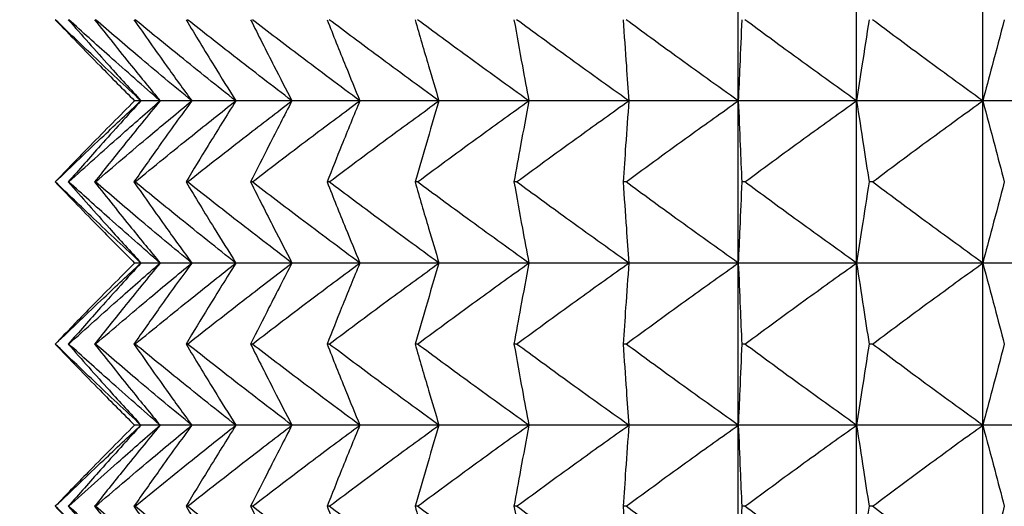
# Model space of a CAD drawing. Header units: millimetres. Extents: x 0 to 210, y 0 to 297.
# Tile 56 of 80: x 172.698 to 174.521, y 265.177 to 266.077. Entities that reach past the tile are written whole.
import ezdxf

# ---------------------------------------------------------------- set-up
doc = ezdxf.new("R2010")
doc.units = ezdxf.units.MM
doc.dimstyles.new('SLDDIMSTYLE0', dxfattribs={"dimtxt": 0.18, "dimasz": 1.016, "dimexe": 0, "dimexo": 0.0625, "dimgap": 0, "dimtad": 0, "dimtih": 1, "dimtoh": 1, "dimdec": 0, "dimrnd": 1e-09, "dimzin": 0, "dimdsep": 46, "dimtxsty": 'Standard', "dimblk1": 'DOT', "dimblk2": 'DOT', "dimsah": 1, "dimcen": 0.09, "dimadec": 0, "dimazin": 0, "dimtfac": 1.016, "dimtdec": 0, "dimtofl": 0, "dimtmove": 0, "dimatfit": 3, "dimldrblk": 'DOT', "dimfxl": 1, "dimfrac": 2, "dimtolj": 1, "dimtzin": 0, "dimarcsym": 0})

# ---------------------------------------------------------------- blocks, each defined once
blk = doc.blocks.new('_Dot')
at = {"color": 0, "linetype": 'ByBlock', "lineweight": -2}
blk.add_line((-0.5, 0), (-1, 0), dxfattribs=at)
at = {"color": 0, "linetype": 'ByBlock', "const_width": 0.5}
blk.add_lwpolyline([(-0.25, 0, 1), (0.25, 0, 1)], format="xyb", close=True, dxfattribs=at)

msp = doc.modelspace()

# ---------------------------------------------------------------- linework, layer by layer
at = {"color": 7, "linetype": 'Continuous', "lineweight": 25}
for p, q in [((174.028, 265.9273), (174.028, 266.2273)), ((174.2469, 265.9273), (174.2469, 266.2273)), ((174.4805, 265.9273), (174.4805, 266.2273)), ((172.9221, 265.9273), (172.9103, 265.9273)), ((172.9574, 265.9273), (172.9221, 265.9273)), ((173.0161, 265.9273), (172.9574, 265.9273)), ((173.0977, 265.9273), (173.0161, 265.9273)), ((173.2016, 265.9273), (173.0977, 265.9273)), ((173.3273, 265.9273), (173.2016, 265.9273)), ((173.4738, 265.9273), (173.3273, 265.9273)), ((173.6402, 265.9273), (173.4738, 265.9273)), ((173.8253, 265.9273), (173.6402, 265.9273)), ((174.028, 265.9273), (173.8253, 265.9273)), ((174.2469, 265.9273), (174.028, 265.9273)), ((174.028, 265.6273), (174.028, 265.9273)), ((174.4805, 265.9273), (174.2469, 265.9273)), ((174.2469, 265.6273), (174.2469, 265.9273)), ((174.7272, 265.9273), (174.4805, 265.9273)), ((174.4805, 265.6273), (174.4805, 265.9273)), ((172.7635, 265.7773), (172.7632, 265.7773)), ((172.7884, 265.7773), (172.7875, 265.7773)), ((172.8378, 265.7773), (172.8362, 265.7773)), ((172.9112, 265.7773), (172.909, 265.7773)), ((173.0083, 265.7773), (173.0055, 265.7773)), ((173.1283, 265.7773), (173.125, 265.7773)), ((173.2706, 265.7773), (173.2667, 265.7773)), ((173.434, 265.7773), (173.4296, 265.7773)), ((173.6176, 265.7773), (173.6127, 265.7773)), ((173.8201, 265.7773), (173.8147, 265.7773)), ((174.0402, 265.7773), (174.0344, 265.7773)), ((174.2764, 265.7773), (174.2701, 265.7773)), ((172.9221, 265.6273), (172.9103, 265.6273)), ((172.9574, 265.6273), (172.9221, 265.6273)), ((173.0161, 265.6273), (172.9574, 265.6273)), ((173.0977, 265.6273), (173.0161, 265.6273)), ((173.2016, 265.6273), (173.0977, 265.6273)), ((173.3273, 265.6273), (173.2016, 265.6273)), ((173.4738, 265.6273), (173.3273, 265.6273)), ((173.6402, 265.6273), (173.4738, 265.6273)), ((173.8253, 265.6273), (173.6402, 265.6273)), ((174.028, 265.6273), (173.8253, 265.6273)), ((174.2469, 265.6273), (174.028, 265.6273)), ((174.028, 265.3273), (174.028, 265.6273)), ((174.4805, 265.6273), (174.2469, 265.6273)), ((174.2469, 265.3273), (174.2469, 265.6273)), ((174.7272, 265.6273), (174.4805, 265.6273)), ((174.4805, 265.3273), (174.4805, 265.6273)), ((172.7635, 265.4773), (172.7632, 265.4773)), ((172.7884, 265.4773), (172.7875, 265.4773)), ((172.8378, 265.4773), (172.8362, 265.4773)), ((172.9112, 265.4773), (172.909, 265.4773)), ((173.0083, 265.4773), (173.0055, 265.4773)), ((173.1283, 265.4773), (173.125, 265.4773)), ((173.2706, 265.4773), (173.2667, 265.4773)), ((173.434, 265.4773), (173.4296, 265.4773)), ((173.6176, 265.4773), (173.6127, 265.4773)), ((173.8201, 265.4773), (173.8147, 265.4773)), ((174.0402, 265.4773), (174.0344, 265.4773)), ((174.2764, 265.4773), (174.2701, 265.4773)), ((172.9221, 265.3273), (172.9103, 265.3273)), ((172.9574, 265.3273), (172.9221, 265.3273)), ((173.0161, 265.3273), (172.9574, 265.3273)), ((173.0977, 265.3273), (173.0161, 265.3273)), ((173.2016, 265.3273), (173.0977, 265.3273)), ((173.3273, 265.3273), (173.2016, 265.3273)), ((173.4738, 265.3273), (173.3273, 265.3273)), ((173.6402, 265.3273), (173.4738, 265.3273)), ((173.8253, 265.3273), (173.6402, 265.3273)), ((174.028, 265.3273), (173.8253, 265.3273)), ((174.2469, 265.3273), (174.028, 265.3273)), ((174.028, 265.0273), (174.028, 265.3273)), ((174.4805, 265.3273), (174.2469, 265.3273)), ((174.2469, 265.0273), (174.2469, 265.3273)), ((174.7272, 265.3273), (174.4805, 265.3273)), ((174.4805, 265.0273), (174.4805, 265.3273)), ((172.7635, 265.1773), (172.7632, 265.1773)), ((172.7884, 265.1773), (172.7875, 265.1773)), ((172.8378, 265.1773), (172.8362, 265.1773)), ((172.9112, 265.1773), (172.909, 265.1773)), ((173.0083, 265.1773), (173.0055, 265.1773)), ((173.1283, 265.1773), (173.125, 265.1773)), ((173.2706, 265.1773), (173.2667, 265.1773)), ((173.434, 265.1773), (173.4296, 265.1773)), ((173.6176, 265.1773), (173.6127, 265.1773)), ((173.8201, 265.1773), (173.8147, 265.1773)), ((174.0402, 265.1773), (174.0344, 265.1773)), ((174.2764, 265.1773), (174.2701, 265.1773))]:
    msp.add_line(p, q, dxfattribs=at)
for points, knots in [([(172.7632, 266.0773), (172.7908, 266.0487), (172.8395, 265.9984), (172.8889, 265.9488), (172.9103, 265.9273)], [0, 0, 0, 0, 0.567508, 1, 1, 1, 1]), ([(172.9221, 265.9273), (172.8927, 265.9547), (172.8395, 266.0044), (172.787, 266.0548), (172.7635, 266.0773)], [0, 0, 0, 0, 0.552659, 1, 1, 1, 1]), ([(172.7875, 266.0773), (172.8127, 266.0487), (172.8573, 265.9984), (172.9025, 265.9488), (172.9221, 265.9273)], [0, 0, 0, 0, 0.567717, 1, 1, 1, 1]), ([(172.9574, 265.9273), (172.9261, 265.9547), (172.8694, 266.0043), (172.8134, 266.0548), (172.7884, 266.0773)], [0, 0, 0, 0, 0.552808, 1, 1, 1, 1]), ([(172.8362, 266.0773), (172.859, 266.0488), (172.899, 265.9985), (172.9398, 265.9488), (172.9574, 265.9273)], [0, 0, 0, 0, 0.56796, 1, 1, 1, 1]), ([(173.0161, 265.9273), (172.983, 265.9547), (172.9232, 266.0043), (172.8642, 266.0548), (172.8378, 266.0773)], [0, 0, 0, 0, 0.552932, 1, 1, 1, 1]), ([(172.909, 266.0773), (172.9291, 266.0488), (172.9645, 265.9985), (173.0005, 265.9488), (173.0161, 265.9273)], [0, 0, 0, 0, 0.568234, 1, 1, 1, 1]), ([(173.0977, 265.9273), (173.0631, 265.9547), (173.0006, 266.0043), (172.9388, 266.0548), (172.9112, 266.0773)], [0, 0, 0, 0, 0.553033, 1, 1, 1, 1]), ([(173.0055, 266.0773), (173.0228, 266.0488), (173.0532, 265.9986), (173.0843, 265.9488), (173.0977, 265.9273)], [0, 0, 0, 0, 0.568536, 1, 1, 1, 1]), ([(173.2016, 265.9273), (173.1658, 265.9547), (173.101, 266.0043), (173.0369, 266.0548), (173.0083, 266.0773)], [0, 0, 0, 0, 0.553115, 1, 1, 1, 1]), ([(173.125, 266.0773), (173.1394, 266.0488), (173.1646, 265.9986), (173.1905, 265.9488), (173.2016, 265.9273)], [0, 0, 0, 0, 0.568854, 1, 1, 1, 1]), ([(173.3273, 265.9273), (173.2904, 265.9547), (173.2238, 266.0043), (173.1578, 266.0548), (173.1283, 266.0773)], [0, 0, 0, 0, 0.553177, 1, 1, 1, 1]), ([(173.2667, 266.0773), (173.278, 266.0488), (173.298, 265.9987), (173.3185, 265.9488), (173.3273, 265.9273)], [0, 0, 0, 0, 0.569171, 1, 1, 1, 1]), ([(173.4738, 265.9273), (173.4361, 265.9547), (173.3681, 266.0043), (173.3007, 266.0548), (173.2706, 266.0773)], [0, 0, 0, 0, 0.553223, 1, 1, 1, 1]), ([(173.4296, 266.0773), (173.4379, 266.0488), (173.4524, 265.9987), (173.4674, 265.9488), (173.4738, 265.9273)], [0, 0, 0, 0, 0.569459, 1, 1, 1, 1]), ([(173.6402, 265.9273), (173.602, 265.9547), (173.5329, 266.0043), (173.4645, 266.0548), (173.434, 266.0773)], [0, 0, 0, 0, 0.553254, 1, 1, 1, 1]), ([(173.6127, 266.0773), (173.6178, 266.0488), (173.6269, 265.9988), (173.6362, 265.9488), (173.6402, 265.9273)], [0, 0, 0, 0, 0.569684, 1, 1, 1, 1]), ([(173.8253, 265.9273), (173.7868, 265.9547), (173.7173, 266.0043), (173.6484, 266.0548), (173.6176, 266.0773)], [0, 0, 0, 0, 0.553271, 1, 1, 1, 1]), ([(173.8147, 266.0773), (173.8167, 266.0488), (173.8202, 265.9988), (173.8238, 265.9488), (173.8253, 265.9273)], [0, 0, 0, 0, 0.5698154, 1, 1, 1, 1]), ([(174.028, 265.9273), (173.9895, 265.9547), (173.9198, 266.0043), (173.8509, 266.0548), (173.8201, 266.0773)], [0, 0, 0, 0, 0.553272, 1, 1, 1, 1]), ([(174.0344, 266.0773), (174.0332, 266.0488), (174.0311, 265.9988), (174.0289, 265.9488), (174.028, 265.9273)], [0, 0, 0, 0, 0.569831, 1, 1, 1, 1]), ([(174.2469, 265.9273), (174.2086, 265.9547), (174.1393, 266.0043), (174.0708, 266.0548), (174.0402, 266.0773)], [0, 0, 0, 0, 0.55326, 1, 1, 1, 1]), ([(174.2701, 266.0773), (174.2658, 266.0488), (174.2581, 265.9988), (174.2503, 265.9488), (174.2469, 265.9273)], [0, 0, 0, 0, 0.569727, 1, 1, 1, 1]), ([(174.4805, 265.9273), (174.4426, 265.9547), (174.3743, 266.0043), (174.3066, 266.0548), (174.2764, 266.0773)], [0, 0, 0, 0, 0.553232, 1, 1, 1, 1]), ([(174.5205, 266.0773), (174.513, 266.0488), (174.4998, 265.9988), (174.4863, 265.9488), (174.4805, 265.9273)], [0, 0, 0, 0, 0.569522, 1, 1, 1, 1]), ([(172.9103, 265.9273), (172.883, 265.8999), (172.8336, 265.8502), (172.7849, 265.7998), (172.7632, 265.7773)], [0, 0, 0, 0, 0.552504, 1, 1, 1, 1]), ([(172.7635, 265.7773), (172.7933, 265.8059), (172.8458, 265.8562), (172.899, 265.9058), (172.9221, 265.9273)], [0, 0, 0, 0, 0.567303, 1, 1, 1, 1]), ([(172.9221, 265.9273), (172.8971, 265.8999), (172.8519, 265.8502), (172.8074, 265.7998), (172.7875, 265.7773)], [0, 0, 0, 0, 0.5522976, 1, 1, 1, 1]), ([(172.7884, 265.7773), (172.8202, 265.8059), (172.8762, 265.8563), (172.9329, 265.9058), (172.9574, 265.9273)], [0, 0, 0, 0, 0.567154, 1, 1, 1, 1]), ([(172.9574, 265.9273), (172.9349, 265.8999), (172.8942, 265.8501), (172.8541, 265.7998), (172.8362, 265.7773)], [0, 0, 0, 0, 0.55206, 1, 1, 1, 1]), ([(172.8378, 265.7773), (172.8713, 265.8059), (172.9304, 265.8563), (172.9902, 265.9058), (173.0161, 265.9273)], [0, 0, 0, 0, 0.567031, 1, 1, 1, 1]), ([(173.0161, 265.9273), (172.9962, 265.8998), (172.9602, 265.8501), (172.9249, 265.7998), (172.909, 265.7773)], [0, 0, 0, 0, 0.55179, 1, 1, 1, 1]), ([(172.9112, 265.7773), (172.9463, 265.8059), (173.0081, 265.8563), (173.0706, 265.9059), (173.0977, 265.9273)], [0, 0, 0, 0, 0.56693, 1, 1, 1, 1]), ([(173.0977, 265.9273), (173.0806, 265.8998), (173.0495, 265.85), (173.0192, 265.7998), (173.0055, 265.7773)], [0, 0, 0, 0, 0.551494, 1, 1, 1, 1]), ([(173.0083, 265.7773), (173.0446, 265.8059), (173.1088, 265.8563), (173.1736, 265.9059), (173.2016, 265.9273)], [0, 0, 0, 0, 0.566849, 1, 1, 1, 1]), ([(173.2016, 265.9273), (173.1874, 265.8998), (173.1616, 265.85), (173.1363, 265.7998), (173.125, 265.7773)], [0, 0, 0, 0, 0.551181, 1, 1, 1, 1]), ([(173.1283, 265.7773), (173.1657, 265.8059), (173.2317, 265.8563), (173.2984, 265.9059), (173.3273, 265.9273)], [0, 0, 0, 0, 0.566787, 1, 1, 1, 1]), ([(173.3273, 265.9273), (173.316, 265.8998), (173.2956, 265.8499), (173.2756, 265.7998), (173.2667, 265.7773)], [0, 0, 0, 0, 0.550869, 1, 1, 1, 1]), ([(173.2706, 265.7773), (173.3088, 265.8059), (173.3762, 265.8563), (173.4443, 265.9059), (173.4738, 265.9273)], [0, 0, 0, 0, 0.566741, 1, 1, 1, 1]), ([(173.4738, 265.9273), (173.4656, 265.8998), (173.4507, 265.8499), (173.4361, 265.7998), (173.4296, 265.7773)], [0, 0, 0, 0, 0.550587, 1, 1, 1, 1]), ([(173.434, 265.7773), (173.4728, 265.8059), (173.5412, 265.8563), (173.6102, 265.9059), (173.6402, 265.9273)], [0, 0, 0, 0, 0.566711, 1, 1, 1, 1]), ([(173.6402, 265.9273), (173.6351, 265.8998), (173.6258, 265.8498), (173.6167, 265.7998), (173.6127, 265.7773)], [0, 0, 0, 0, 0.550365, 1, 1, 1, 1]), ([(173.6176, 265.7773), (173.6566, 265.8059), (173.7256, 265.8563), (173.7952, 265.9059), (173.8253, 265.9273)], [0, 0, 0, 0, 0.566695, 1, 1, 1, 1]), ([(173.8253, 265.9273), (173.8233, 265.8998), (173.8198, 265.8498), (173.8163, 265.7998), (173.8147, 265.7773)], [0, 0, 0, 0, 0.5502368, 1, 1, 1, 1]), ([(173.8201, 265.7773), (173.8592, 265.8059), (173.9282, 265.8563), (173.9978, 265.9059), (174.028, 265.9273)], [0, 0, 0, 0, 0.566693, 1, 1, 1, 1]), ([(174.028, 265.9273), (174.0292, 265.8998), (174.0313, 265.8498), (174.0334, 265.7998), (174.0344, 265.7773)], [0, 0, 0, 0, 0.550222, 1, 1, 1, 1]), ([(174.0402, 265.7773), (174.079, 265.8059), (174.1476, 265.8563), (174.2169, 265.9059), (174.2469, 265.9273)], [0, 0, 0, 0, 0.566705, 1, 1, 1, 1]), ([(174.2469, 265.9273), (174.2512, 265.8998), (174.2591, 265.8498), (174.2667, 265.7998), (174.2701, 265.7773)], [0, 0, 0, 0, 0.550323, 1, 1, 1, 1]), ([(174.2764, 265.7773), (174.3147, 265.8059), (174.3824, 265.8563), (174.4508, 265.9059), (174.4805, 265.9273)], [0, 0, 0, 0, 0.566732, 1, 1, 1, 1]), ([(174.4805, 265.9273), (174.4879, 265.8998), (174.5014, 265.8498), (174.5146, 265.7998), (174.5205, 265.7773)], [0, 0, 0, 0, 0.550524, 1, 1, 1, 1]), ([(172.7632, 265.7773), (172.7908, 265.7487), (172.8395, 265.6984), (172.8889, 265.6488), (172.9103, 265.6273)], [0, 0, 0, 0, 0.567458, 1, 1, 1, 1]), ([(172.9221, 265.6273), (172.8927, 265.6547), (172.8395, 265.7044), (172.787, 265.7548), (172.7635, 265.7773)], [0, 0, 0, 0, 0.552659, 1, 1, 1, 1]), ([(172.7875, 265.7773), (172.8127, 265.7487), (172.8573, 265.6984), (172.9025, 265.6488), (172.9221, 265.6273)], [0, 0, 0, 0, 0.567662, 1, 1, 1, 1]), ([(172.9574, 265.6273), (172.9261, 265.6547), (172.8694, 265.7043), (172.8134, 265.7548), (172.7884, 265.7773)], [0, 0, 0, 0, 0.552808, 1, 1, 1, 1]), ([(172.8362, 265.7773), (172.859, 265.7488), (172.899, 265.6985), (172.9398, 265.6488), (172.9574, 265.6273)], [0, 0, 0, 0, 0.5678999, 1, 1, 1, 1]), ([(173.0161, 265.6273), (172.983, 265.6547), (172.9232, 265.7043), (172.8642, 265.7548), (172.8378, 265.7773)], [0, 0, 0, 0, 0.552932, 1, 1, 1, 1]), ([(172.909, 265.7773), (172.9291, 265.7488), (172.9645, 265.6985), (173.0005, 265.6488), (173.0161, 265.6273)], [0, 0, 0, 0, 0.568168, 1, 1, 1, 1]), ([(173.0977, 265.6273), (173.0631, 265.6547), (173.0006, 265.7043), (172.9388, 265.7548), (172.9112, 265.7773)], [0, 0, 0, 0, 0.553033, 1, 1, 1, 1]), ([(173.0055, 265.7773), (173.0228, 265.7488), (173.0532, 265.6986), (173.0843, 265.6488), (173.0977, 265.6273)], [0, 0, 0, 0, 0.568464, 1, 1, 1, 1]), ([(173.2016, 265.6273), (173.1658, 265.6547), (173.101, 265.7043), (173.0369, 265.7547), (173.0083, 265.7773)], [0, 0, 0, 0, 0.553115, 1, 1, 1, 1]), ([(173.125, 265.7773), (173.1394, 265.7488), (173.1646, 265.6986), (173.1905, 265.6488), (173.2016, 265.6273)], [0, 0, 0, 0, 0.568775, 1, 1, 1, 1]), ([(173.3273, 265.6273), (173.2904, 265.6547), (173.2238, 265.7043), (173.1578, 265.7547), (173.1283, 265.7773)], [0, 0, 0, 0, 0.553177, 1, 1, 1, 1]), ([(173.2667, 265.7773), (173.278, 265.7488), (173.298, 265.6987), (173.3185, 265.6488), (173.3273, 265.6273)], [0, 0, 0, 0, 0.5690858, 1, 1, 1, 1]), ([(173.4738, 265.6273), (173.4361, 265.6547), (173.3681, 265.7043), (173.3007, 265.7547), (173.2706, 265.7773)], [0, 0, 0, 0, 0.553223, 1, 1, 1, 1]), ([(173.4296, 265.7773), (173.4379, 265.7488), (173.4524, 265.6987), (173.4674, 265.6488), (173.4738, 265.6273)], [0, 0, 0, 0, 0.569367, 1, 1, 1, 1]), ([(173.6402, 265.6273), (173.602, 265.6547), (173.5329, 265.7043), (173.4645, 265.7547), (173.434, 265.7773)], [0, 0, 0, 0, 0.553254, 1, 1, 1, 1]), ([(173.6127, 265.7773), (173.6178, 265.7488), (173.6269, 265.6988), (173.6362, 265.6488), (173.6402, 265.6273)], [0, 0, 0, 0, 0.569588, 1, 1, 1, 1]), ([(173.8253, 265.6273), (173.7868, 265.6547), (173.7173, 265.7043), (173.6484, 265.7547), (173.6176, 265.7773)], [0, 0, 0, 0, 0.553271, 1, 1, 1, 1]), ([(173.8147, 265.7773), (173.8167, 265.7488), (173.8202, 265.6988), (173.8238, 265.6488), (173.8253, 265.6273)], [0, 0, 0, 0, 0.5697165, 1, 1, 1, 1]), ([(174.028, 265.6273), (173.9895, 265.6547), (173.9198, 265.7043), (173.8509, 265.7547), (173.8201, 265.7773)], [0, 0, 0, 0, 0.553272, 1, 1, 1, 1]), ([(174.0344, 265.7773), (174.0332, 265.7488), (174.0311, 265.6988), (174.0289, 265.6488), (174.028, 265.6273)], [0, 0, 0, 0, 0.569731, 1, 1, 1, 1]), ([(174.2469, 265.6273), (174.2086, 265.6547), (174.1393, 265.7043), (174.0708, 265.7547), (174.0402, 265.7773)], [0, 0, 0, 0, 0.55326, 1, 1, 1, 1]), ([(174.2701, 265.7773), (174.2658, 265.7488), (174.2581, 265.6988), (174.2503, 265.6488), (174.2469, 265.6273)], [0, 0, 0, 0, 0.56963, 1, 1, 1, 1]), ([(174.4805, 265.6273), (174.4426, 265.6547), (174.3743, 265.7043), (174.3066, 265.7547), (174.2764, 265.7773)], [0, 0, 0, 0, 0.553232, 1, 1, 1, 1]), ([(174.5205, 265.7773), (174.513, 265.7488), (174.4998, 265.6988), (174.4863, 265.6488), (174.4805, 265.6273)], [0, 0, 0, 0, 0.569429, 1, 1, 1, 1]), ([(172.9103, 265.6273), (172.883, 265.5999), (172.8336, 265.5502), (172.7849, 265.4998), (172.7632, 265.4773)], [0, 0, 0, 0, 0.552481, 1, 1, 1, 1]), ([(172.7635, 265.4773), (172.7933, 265.5059), (172.8458, 265.5562), (172.899, 265.6058), (172.9221, 265.6273)], [0, 0, 0, 0, 0.567283, 1, 1, 1, 1]), ([(172.9221, 265.6273), (172.8971, 265.5999), (172.8519, 265.5502), (172.8074, 265.4998), (172.7875, 265.4773)], [0, 0, 0, 0, 0.552273, 1, 1, 1, 1]), ([(172.7884, 265.4773), (172.8202, 265.5059), (172.8762, 265.5563), (172.9329, 265.6058), (172.9574, 265.6273)], [0, 0, 0, 0, 0.567135, 1, 1, 1, 1]), ([(172.9574, 265.6273), (172.9349, 265.5999), (172.8942, 265.5501), (172.8541, 265.4998), (172.8362, 265.4773)], [0, 0, 0, 0, 0.552033, 1, 1, 1, 1]), ([(172.8378, 265.4773), (172.8713, 265.5059), (172.9304, 265.5563), (172.9902, 265.6058), (173.0161, 265.6273)], [0, 0, 0, 0, 0.567013, 1, 1, 1, 1]), ([(173.0161, 265.6273), (172.9962, 265.5998), (172.9602, 265.5501), (172.9249, 265.4998), (172.909, 265.4773)], [0, 0, 0, 0, 0.551761, 1, 1, 1, 1]), ([(172.9112, 265.4773), (172.9463, 265.5059), (173.0081, 265.5563), (173.0706, 265.6058), (173.0977, 265.6273)], [0, 0, 0, 0, 0.566913, 1, 1, 1, 1]), ([(173.0977, 265.6273), (173.0806, 265.5998), (173.0495, 265.55), (173.0192, 265.4998), (173.0055, 265.4773)], [0, 0, 0, 0, 0.551462, 1, 1, 1, 1]), ([(173.0083, 265.4773), (173.0446, 265.5059), (173.1088, 265.5563), (173.1736, 265.6058), (173.2016, 265.6273)], [0, 0, 0, 0, 0.566833, 1, 1, 1, 1]), ([(173.2016, 265.6273), (173.1874, 265.5998), (173.1616, 265.55), (173.1363, 265.4998), (173.125, 265.4773)], [0, 0, 0, 0, 0.551146, 1, 1, 1, 1]), ([(173.1283, 265.4773), (173.1657, 265.5059), (173.2317, 265.5563), (173.2984, 265.6058), (173.3273, 265.6273)], [0, 0, 0, 0, 0.566772, 1, 1, 1, 1]), ([(173.3273, 265.6273), (173.316, 265.5998), (173.2956, 265.5499), (173.2756, 265.4998), (173.2667, 265.4773)], [0, 0, 0, 0, 0.550831, 1, 1, 1, 1]), ([(173.2706, 265.4773), (173.3088, 265.5059), (173.3762, 265.5563), (173.4443, 265.6058), (173.4738, 265.6273)], [0, 0, 0, 0, 0.566726, 1, 1, 1, 1]), ([(173.4738, 265.6273), (173.4656, 265.5998), (173.4507, 265.5499), (173.4361, 265.4998), (173.4296, 265.4773)], [0, 0, 0, 0, 0.550546, 1, 1, 1, 1]), ([(173.434, 265.4773), (173.4728, 265.5059), (173.5412, 265.5563), (173.6102, 265.6058), (173.6402, 265.6273)], [0, 0, 0, 0, 0.566696, 1, 1, 1, 1]), ([(173.6402, 265.6273), (173.6351, 265.5998), (173.6258, 265.5498), (173.6167, 265.4998), (173.6127, 265.4773)], [0, 0, 0, 0, 0.550322, 1, 1, 1, 1]), ([(173.6176, 265.4773), (173.6566, 265.5059), (173.7256, 265.5563), (173.7952, 265.6058), (173.8253, 265.6273)], [0, 0, 0, 0, 0.56668, 1, 1, 1, 1]), ([(173.8253, 265.6273), (173.8233, 265.5998), (173.8198, 265.5498), (173.8163, 265.4998), (173.8147, 265.4773)], [0, 0, 0, 0, 0.550192, 1, 1, 1, 1]), ([(173.8201, 265.4773), (173.8592, 265.5059), (173.9282, 265.5563), (173.9978, 265.6058), (174.028, 265.6273)], [0, 0, 0, 0, 0.566678, 1, 1, 1, 1]), ([(174.028, 265.6273), (174.0292, 265.5998), (174.0313, 265.5498), (174.0334, 265.4998), (174.0344, 265.4773)], [0, 0, 0, 0, 0.550177, 1, 1, 1, 1]), ([(174.0402, 265.4773), (174.079, 265.5059), (174.1476, 265.5563), (174.2169, 265.6058), (174.2469, 265.6273)], [0, 0, 0, 0, 0.56669, 1, 1, 1, 1]), ([(174.2469, 265.6273), (174.2512, 265.5998), (174.2591, 265.5498), (174.2667, 265.4998), (174.2701, 265.4773)], [0, 0, 0, 0, 0.5502799, 1, 1, 1, 1]), ([(174.2764, 265.4773), (174.3147, 265.5059), (174.3824, 265.5563), (174.4508, 265.6058), (174.4805, 265.6273)], [0, 0, 0, 0, 0.566717, 1, 1, 1, 1]), ([(174.4805, 265.6273), (174.4879, 265.5998), (174.5014, 265.5499), (174.5146, 265.4998), (174.5205, 265.4773)], [0, 0, 0, 0, 0.550483, 1, 1, 1, 1]), ([(172.7632, 265.4773), (172.7908, 265.4487), (172.8395, 265.3984), (172.8889, 265.3488), (172.9103, 265.3273)], [0, 0, 0, 0, 0.56748, 1, 1, 1, 1]), ([(172.9221, 265.3273), (172.8927, 265.3547), (172.8395, 265.4044), (172.787, 265.4548), (172.7635, 265.4773)], [0, 0, 0, 0, 0.55268, 1, 1, 1, 1]), ([(172.7875, 265.4773), (172.8127, 265.4487), (172.8573, 265.3984), (172.9025, 265.3488), (172.9221, 265.3273)], [0, 0, 0, 0, 0.567686, 1, 1, 1, 1]), ([(172.9574, 265.3273), (172.9261, 265.3547), (172.8694, 265.4044), (172.8134, 265.4548), (172.7884, 265.4773)], [0, 0, 0, 0, 0.552827, 1, 1, 1, 1]), ([(172.8362, 265.4773), (172.859, 265.4488), (172.899, 265.3985), (172.9398, 265.3488), (172.9574, 265.3273)], [0, 0, 0, 0, 0.567926, 1, 1, 1, 1]), ([(173.0161, 265.3273), (172.983, 265.3547), (172.9233, 265.4043), (172.8642, 265.4548), (172.8378, 265.4773)], [0, 0, 0, 0, 0.55295, 1, 1, 1, 1]), ([(172.909, 265.4773), (172.9291, 265.4488), (172.9645, 265.3985), (173.0005, 265.3488), (173.0161, 265.3273)], [0, 0, 0, 0, 0.568197, 1, 1, 1, 1]), ([(173.0977, 265.3273), (173.0631, 265.3547), (173.0006, 265.4043), (172.9388, 265.4548), (172.9112, 265.4773)], [0, 0, 0, 0, 0.553051, 1, 1, 1, 1]), ([(173.0055, 265.4773), (173.0228, 265.4488), (173.0532, 265.3986), (173.0843, 265.3488), (173.0977, 265.3273)], [0, 0, 0, 0, 0.568495, 1, 1, 1, 1]), ([(173.2016, 265.3273), (173.1658, 265.3547), (173.101, 265.4043), (173.0369, 265.4548), (173.0083, 265.4773)], [0, 0, 0, 0, 0.553131, 1, 1, 1, 1]), ([(173.125, 265.4773), (173.1394, 265.4488), (173.1646, 265.3986), (173.1905, 265.3488), (173.2016, 265.3273)], [0, 0, 0, 0, 0.568809, 1, 1, 1, 1]), ([(173.3273, 265.3273), (173.2904, 265.3547), (173.2238, 265.4043), (173.1578, 265.4548), (173.1283, 265.4773)], [0, 0, 0, 0, 0.553193, 1, 1, 1, 1]), ([(173.2667, 265.4773), (173.278, 265.4488), (173.298, 265.3987), (173.3185, 265.3488), (173.3273, 265.3273)], [0, 0, 0, 0, 0.569123, 1, 1, 1, 1]), ([(173.4738, 265.3273), (173.4361, 265.3547), (173.3681, 265.4043), (173.3007, 265.4548), (173.2706, 265.4773)], [0, 0, 0, 0, 0.553239, 1, 1, 1, 1]), ([(173.4296, 265.4773), (173.4379, 265.4488), (173.4524, 265.3987), (173.4674, 265.3488), (173.4738, 265.3273)], [0, 0, 0, 0, 0.569407, 1, 1, 1, 1]), ([(173.6402, 265.3273), (173.602, 265.3547), (173.5329, 265.4043), (173.4645, 265.4548), (173.434, 265.4773)], [0, 0, 0, 0, 0.55327, 1, 1, 1, 1]), ([(173.6127, 265.4773), (173.6178, 265.4488), (173.6269, 265.3988), (173.6362, 265.3488), (173.6402, 265.3273)], [0, 0, 0, 0, 0.5696295, 1, 1, 1, 1]), ([(173.8253, 265.3273), (173.7868, 265.3547), (173.7173, 265.4043), (173.6484, 265.4548), (173.6176, 265.4773)], [0, 0, 0, 0, 0.553286, 1, 1, 1, 1]), ([(173.8147, 265.4773), (173.8167, 265.4488), (173.8202, 265.3988), (173.8238, 265.3488), (173.8253, 265.3273)], [0, 0, 0, 0, 0.569759, 1, 1, 1, 1]), ([(174.028, 265.3273), (173.9895, 265.3547), (173.9199, 265.4043), (173.8509, 265.4548), (173.8201, 265.4773)], [0, 0, 0, 0, 0.553288, 1, 1, 1, 1]), ([(174.0344, 265.4773), (174.0332, 265.4488), (174.0311, 265.3988), (174.0289, 265.3488), (174.028, 265.3273)], [0, 0, 0, 0, 0.569774, 1, 1, 1, 1]), ([(174.2469, 265.3273), (174.2086, 265.3547), (174.1393, 265.4043), (174.0708, 265.4548), (174.0402, 265.4773)], [0, 0, 0, 0, 0.553275, 1, 1, 1, 1]), ([(174.2701, 265.4773), (174.2658, 265.4488), (174.2581, 265.3988), (174.2503, 265.3488), (174.2469, 265.3273)], [0, 0, 0, 0, 0.569672, 1, 1, 1, 1]), ([(174.4805, 265.3273), (174.4426, 265.3547), (174.3743, 265.4043), (174.3066, 265.4548), (174.2764, 265.4773)], [0, 0, 0, 0, 0.553248, 1, 1, 1, 1]), ([(174.5205, 265.4773), (174.513, 265.4488), (174.4998, 265.3988), (174.4863, 265.3488), (174.4805, 265.3273)], [0, 0, 0, 0, 0.569469, 1, 1, 1, 1]), ([(172.9103, 265.3273), (172.883, 265.2999), (172.8336, 265.2502), (172.7849, 265.1998), (172.7632, 265.1773)], [0, 0, 0, 0, 0.552481, 1, 1, 1, 1]), ([(172.7635, 265.1773), (172.7933, 265.2059), (172.8458, 265.2562), (172.899, 265.3058), (172.9221, 265.3273)], [0, 0, 0, 0, 0.56733, 1, 1, 1, 1]), ([(172.9221, 265.3273), (172.8971, 265.2999), (172.8519, 265.2502), (172.8074, 265.1998), (172.7875, 265.1773)], [0, 0, 0, 0, 0.552273, 1, 1, 1, 1]), ([(172.7884, 265.1773), (172.8202, 265.2059), (172.8762, 265.2563), (172.9329, 265.3058), (172.9574, 265.3273)], [0, 0, 0, 0, 0.567179, 1, 1, 1, 1]), ([(172.9574, 265.3273), (172.9349, 265.2998), (172.8942, 265.2501), (172.8541, 265.1998), (172.8362, 265.1773)], [0, 0, 0, 0, 0.552033, 1, 1, 1, 1]), ([(172.8378, 265.1773), (172.8713, 265.2059), (172.9304, 265.2563), (172.9902, 265.3058), (173.0161, 265.3273)], [0, 0, 0, 0, 0.567055, 1, 1, 1, 1]), ([(173.0161, 265.3273), (172.9962, 265.2998), (172.9602, 265.2501), (172.9249, 265.1998), (172.909, 265.1773)], [0, 0, 0, 0, 0.551761, 1, 1, 1, 1]), ([(172.9112, 265.1773), (172.9463, 265.2059), (173.0081, 265.2563), (173.0706, 265.3058), (173.0977, 265.3273)], [0, 0, 0, 0, 0.566952, 1, 1, 1, 1]), ([(173.0977, 265.3273), (173.0806, 265.2998), (173.0495, 265.25), (173.0192, 265.1998), (173.0055, 265.1773)], [0, 0, 0, 0, 0.551462, 1, 1, 1, 1]), ([(173.0083, 265.1773), (173.0446, 265.2059), (173.1088, 265.2563), (173.1736, 265.3058), (173.2016, 265.3273)], [0, 0, 0, 0, 0.56687, 1, 1, 1, 1]), ([(173.2016, 265.3273), (173.1874, 265.2998), (173.1616, 265.25), (173.1363, 265.1998), (173.125, 265.1773)], [0, 0, 0, 0, 0.551146, 1, 1, 1, 1]), ([(173.1283, 265.1773), (173.1657, 265.2059), (173.2317, 265.2563), (173.2984, 265.3059), (173.3273, 265.3273)], [0, 0, 0, 0, 0.566808, 1, 1, 1, 1]), ([(173.3273, 265.3273), (173.316, 265.2998), (173.2956, 265.2499), (173.2756, 265.1998), (173.2667, 265.1773)], [0, 0, 0, 0, 0.550831, 1, 1, 1, 1]), ([(173.2706, 265.1773), (173.3088, 265.2059), (173.3762, 265.2563), (173.4443, 265.3059), (173.4738, 265.3273)], [0, 0, 0, 0, 0.566761, 1, 1, 1, 1]), ([(173.4738, 265.3273), (173.4656, 265.2998), (173.4507, 265.2499), (173.4361, 265.1998), (173.4296, 265.1773)], [0, 0, 0, 0, 0.550546, 1, 1, 1, 1]), ([(173.434, 265.1773), (173.4728, 265.2059), (173.5412, 265.2563), (173.6102, 265.3059), (173.6402, 265.3273)], [0, 0, 0, 0, 0.56673, 1, 1, 1, 1]), ([(173.6402, 265.3273), (173.6351, 265.2998), (173.6258, 265.2498), (173.6167, 265.1998), (173.6127, 265.1773)], [0, 0, 0, 0, 0.550322, 1, 1, 1, 1]), ([(173.6176, 265.1773), (173.6566, 265.2059), (173.7256, 265.2564), (173.7952, 265.3059), (173.8253, 265.3273)], [0, 0, 0, 0, 0.566714, 1, 1, 1, 1]), ([(173.8253, 265.3273), (173.8233, 265.2998), (173.8198, 265.2498), (173.8163, 265.1998), (173.8147, 265.1773)], [0, 0, 0, 0, 0.550192, 1, 1, 1, 1]), ([(173.8201, 265.1773), (173.8592, 265.2059), (173.9282, 265.2564), (173.9978, 265.3059), (174.028, 265.3273)], [0, 0, 0, 0, 0.566712, 1, 1, 1, 1]), ([(174.028, 265.3273), (174.0292, 265.2998), (174.0313, 265.2498), (174.0334, 265.1998), (174.0344, 265.1773)], [0, 0, 0, 0, 0.550177, 1, 1, 1, 1]), ([(174.0402, 265.1773), (174.079, 265.2059), (174.1476, 265.2564), (174.2169, 265.3059), (174.2469, 265.3273)], [0, 0, 0, 0, 0.566724, 1, 1, 1, 1]), ([(174.2469, 265.3273), (174.2512, 265.2998), (174.2591, 265.2498), (174.2667, 265.1998), (174.2701, 265.1773)], [0, 0, 0, 0, 0.5502799, 1, 1, 1, 1]), ([(174.2764, 265.1773), (174.3147, 265.2059), (174.3824, 265.2563), (174.4508, 265.3059), (174.4805, 265.3273)], [0, 0, 0, 0, 0.566752, 1, 1, 1, 1]), ([(174.4805, 265.3273), (174.4879, 265.2998), (174.5014, 265.2498), (174.5146, 265.1998), (174.5205, 265.1773)], [0, 0, 0, 0, 0.550483, 1, 1, 1, 1]), ([(172.7632, 265.1773), (172.7908, 265.1487), (172.8395, 265.0984), (172.8889, 265.0488), (172.9103, 265.0273)], [0, 0, 0, 0, 0.567508, 1, 1, 1, 1]), ([(172.9221, 265.0273), (172.8927, 265.0547), (172.8395, 265.1044), (172.787, 265.1548), (172.7635, 265.1773)], [0, 0, 0, 0, 0.552659, 1, 1, 1, 1]), ([(172.7875, 265.1773), (172.8127, 265.1487), (172.8573, 265.0984), (172.9025, 265.0488), (172.9221, 265.0273)], [0, 0, 0, 0, 0.567717, 1, 1, 1, 1]), ([(172.9574, 265.0273), (172.9261, 265.0547), (172.8694, 265.1043), (172.8134, 265.1548), (172.7884, 265.1773)], [0, 0, 0, 0, 0.552808, 1, 1, 1, 1]), ([(172.8362, 265.1773), (172.859, 265.1488), (172.899, 265.0985), (172.9398, 265.0488), (172.9574, 265.0273)], [0, 0, 0, 0, 0.56796, 1, 1, 1, 1]), ([(173.0161, 265.0273), (172.983, 265.0547), (172.9232, 265.1043), (172.8642, 265.1548), (172.8378, 265.1773)], [0, 0, 0, 0, 0.552932, 1, 1, 1, 1]), ([(172.909, 265.1773), (172.9291, 265.1488), (172.9645, 265.0985), (173.0005, 265.0488), (173.0161, 265.0273)], [0, 0, 0, 0, 0.568234, 1, 1, 1, 1]), ([(173.0977, 265.0273), (173.0631, 265.0547), (173.0006, 265.1043), (172.9388, 265.1548), (172.9112, 265.1773)], [0, 0, 0, 0, 0.553033, 1, 1, 1, 1]), ([(173.0055, 265.1773), (173.0228, 265.1488), (173.0532, 265.0986), (173.0843, 265.0488), (173.0977, 265.0273)], [0, 0, 0, 0, 0.568536, 1, 1, 1, 1]), ([(173.2016, 265.0273), (173.1658, 265.0547), (173.101, 265.1043), (173.0369, 265.1548), (173.0083, 265.1773)], [0, 0, 0, 0, 0.553115, 1, 1, 1, 1]), ([(173.125, 265.1773), (173.1394, 265.1488), (173.1646, 265.0986), (173.1905, 265.0488), (173.2016, 265.0273)], [0, 0, 0, 0, 0.568854, 1, 1, 1, 1]), ([(173.3273, 265.0273), (173.2904, 265.0547), (173.2238, 265.1043), (173.1578, 265.1548), (173.1283, 265.1773)], [0, 0, 0, 0, 0.553177, 1, 1, 1, 1]), ([(173.2667, 265.1773), (173.278, 265.1488), (173.298, 265.0987), (173.3185, 265.0488), (173.3273, 265.0273)], [0, 0, 0, 0, 0.569171, 1, 1, 1, 1]), ([(173.4738, 265.0273), (173.4361, 265.0547), (173.3681, 265.1043), (173.3007, 265.1548), (173.2706, 265.1773)], [0, 0, 0, 0, 0.553223, 1, 1, 1, 1]), ([(173.4296, 265.1773), (173.4379, 265.1488), (173.4524, 265.0987), (173.4674, 265.0488), (173.4738, 265.0273)], [0, 0, 0, 0, 0.569459, 1, 1, 1, 1]), ([(173.6402, 265.0273), (173.602, 265.0547), (173.5329, 265.1043), (173.4645, 265.1548), (173.434, 265.1773)], [0, 0, 0, 0, 0.553254, 1, 1, 1, 1]), ([(173.6127, 265.1773), (173.6178, 265.1488), (173.6269, 265.0988), (173.6362, 265.0488), (173.6402, 265.0273)], [0, 0, 0, 0, 0.569684, 1, 1, 1, 1]), ([(173.8253, 265.0273), (173.7868, 265.0547), (173.7173, 265.1043), (173.6484, 265.1548), (173.6176, 265.1773)], [0, 0, 0, 0, 0.553271, 1, 1, 1, 1]), ([(173.8147, 265.1773), (173.8167, 265.1488), (173.8202, 265.0988), (173.8238, 265.0488), (173.8253, 265.0273)], [0, 0, 0, 0, 0.5698154, 1, 1, 1, 1]), ([(174.028, 265.0273), (173.9895, 265.0547), (173.9198, 265.1043), (173.8509, 265.1548), (173.8201, 265.1773)], [0, 0, 0, 0, 0.553272, 1, 1, 1, 1]), ([(174.0344, 265.1773), (174.0332, 265.1488), (174.0311, 265.0988), (174.0289, 265.0488), (174.028, 265.0273)], [0, 0, 0, 0, 0.569831, 1, 1, 1, 1]), ([(174.2469, 265.0273), (174.2086, 265.0547), (174.1393, 265.1043), (174.0708, 265.1548), (174.0402, 265.1773)], [0, 0, 0, 0, 0.55326, 1, 1, 1, 1]), ([(174.2701, 265.1773), (174.2658, 265.1488), (174.2581, 265.0988), (174.2503, 265.0488), (174.2469, 265.0273)], [0, 0, 0, 0, 0.569727, 1, 1, 1, 1]), ([(174.4805, 265.0273), (174.4426, 265.0547), (174.3743, 265.1043), (174.3066, 265.1548), (174.2764, 265.1773)], [0, 0, 0, 0, 0.553232, 1, 1, 1, 1]), ([(174.5205, 265.1773), (174.513, 265.1488), (174.4998, 265.0988), (174.4863, 265.0488), (174.4805, 265.0273)], [0, 0, 0, 0, 0.569522, 1, 1, 1, 1])]:
    msp.add_open_spline(points, degree=3, knots=knots, dxfattribs=at)

# ---------------------------------------------------------------- leaders
at = {"color": 7, "linetype": 'Continuous', "lineweight": 0}
msp.add_leader([(175.4568, 269.1808), (146.3268, 262.878), (139.9766, 262.878)], dimstyle='SLDDIMSTYLE0', dxfattribs=at)

doc.saveas('drawing.dxf')
